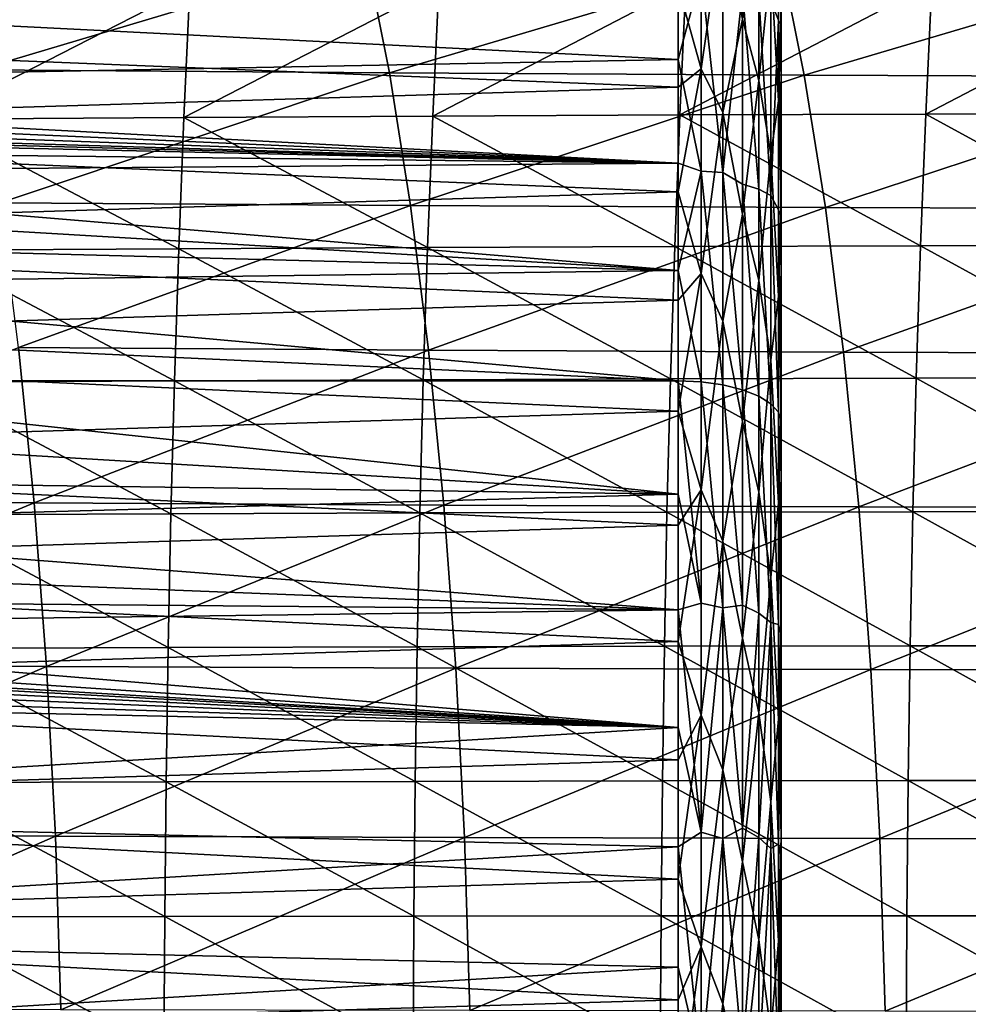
# Model space of a CAD drawing. Header units: metres. Extents: x -23 to 245, y -35 to 23.
# Tile 92 of 166: x 70 to 79, y 2 to 11. Entities that reach past the tile are written whole.
import ezdxf

# ---------------------------------------------------------------- set-up
doc = ezdxf.new("R2010")
doc.units = ezdxf.units.M
doc.layers.add('solid_509092_SW0002', color=7, linetype='CONTINUOUS')

msp = doc.modelspace()

# ---------------------------------------------------------------- linework, layer by layer
at = {"layer": 'solid_509092_SW0002'}
for points in [[(76.949997, 18.878536, 94.246315), (76.949997, 11.434353, 111.783707), (76.949997, 9.590389, 113.011787)], [(76.949997, 18.481018, 92.06678), (76.949997, 18.878536, 94.246315), (76.949997, 9.590389, 113.011787)], [(76.949997, 18.481018, 92.06678), (76.949997, 9.590389, 113.011787), (76.949997, 7.616615, 114.017303)], [(76.949997, 17.833231, 89.948471), (76.949997, 18.481018, 92.06678), (76.949997, 7.616615, 114.017303)], [(76.949997, 17.833231, 89.948471), (76.949997, 7.616615, 114.017303), (76.949997, 5.538929, 114.787056)], [(76.949997, 16.943661, 87.919197), (76.949997, 17.833231, 89.948471), (76.949997, 5.538929, 114.787056)], [(76.949997, 16.943661, 87.919197), (76.949997, 5.538929, 114.787056), (76.949997, 3.385816, 115.310402)], [(76.949997, 15.824447, 86.006828), (76.949997, 16.943661, 87.919197), (76.949997, 3.385816, 115.310402)], [(76.949997, 15.824447, 86.006828), (76.949997, 3.385816, 115.310402), (76.949997, 1.186906, 115.580177)], [(76.949997, 14.491016, 84.237663), (76.949997, 15.824447, 86.006828), (76.949997, 1.186906, 115.580177)], [(76.949997, 14.491016, 84.237663), (76.949997, 1.186906, 115.580177), (76.949997, -1.028261, 115.592812)], [(76.949997, 12.961324, 82.635429), (76.949997, 14.491016, 84.237663), (76.949997, -1.028261, 115.592812)], [(76.850868, 11.495837, 80.859146), (76.924927, 13.002549, 82.370415), (76.924927, 11.307233, 80.983376)], [(76.924927, 13.002549, 82.370415), (76.949997, 12.961324, 82.635429), (76.949997, 11.255591, 81.221313)], [(76.924927, 11.307233, 80.983376), (76.924927, 13.002549, 82.370415), (76.949997, 11.255591, 81.221313)], [(76.949997, 12.961324, 82.635429), (76.949997, -1.028261, 115.592812), (76.949997, -3.230389, 115.348137)], [(76.949997, 11.255591, 81.221313), (76.949997, 12.961324, 82.635429), (76.949997, -3.230389, 115.348137)], [(76.171425, 12.677399, 112.046356), (75.949997, 11.636037, 112.87616), (76.171425, 10.833616, 113.391777)], [(76.171425, 12.677399, 112.046356), (76.171425, 10.833616, 113.391777), (76.383072, 12.295468, 112.258423)], [(76.57296, 11.315104, 112.836266), (76.731552, 10.719501, 113.046997), (76.731552, 12.521096, 111.719864)], [(76.731552, 12.521096, 111.719864), (76.731552, 10.719501, 113.046997), (76.850868, 11.863739, 112.002289)], [(76.171425, 10.833616, 113.391777), (76.383072, 10.409694, 113.57151), (76.383072, 12.295468, 112.258423)], [(76.383072, 12.295468, 112.258423), (76.383072, 10.409694, 113.57151), (76.57296, 11.315104, 112.836266)], [(76.850868, 11.863739, 112.002289), (76.924927, 10.525169, 112.69458), (76.924927, 12.286798, 111.392792)], [(76.924927, 12.286798, 111.392792), (76.924927, 10.525169, 112.69458), (76.949997, 11.434353, 111.783707)], [(75.949997, 11.636037, 112.87616), (61.950001, 12.164442, 112.484894), (61.950001, 11.215647, 113.168793)], [(69.153587, 10.823264, 251.642349), (68.918938, 11.977119, 252.89534), (72.915123, 11.945636, 253.724884)], [(75.949997, 11.894447, 80.449898), (75.949997, 10.925457, 79.776314), (61.950001, 11.63159, 80.258774)], [(73.144577, 10.794173, 252.473282), (69.153587, 10.823264, 251.642349), (72.915123, 11.945636, 253.724884)], [(73.144577, 10.794173, 252.473282), (72.915123, 11.945636, 253.724884), (76.944542, 11.920614, 254.578445)], [(77.174408, 10.771263, 253.330719), (73.144577, 10.794173, 252.473282), (76.944542, 11.920614, 254.578445)], [(76.171425, 11.760493, 80.382362), (75.949997, 10.925457, 79.776314), (75.949997, 11.894447, 80.449898)], [(76.731552, 10.719501, 113.046997), (76.850868, 10.001647, 113.272621), (76.850868, 11.863739, 112.002289)], [(76.850868, 11.863739, 112.002289), (76.850868, 10.001647, 113.272621), (76.924927, 10.525169, 112.69458)], [(77.174408, 10.771263, 253.330719), (76.944542, 11.920614, 254.578445), (80.997803, 11.904683, 255.447189)], [(81.231636, 10.756989, 254.204803), (77.174408, 10.771263, 253.330719), (80.997803, 11.904683, 255.447189)], [(76.171425, 9.841946, 79.145889), (75.949997, 10.925457, 79.776314), (76.171425, 11.760493, 80.382362)], [(76.171425, 11.760493, 80.382362), (76.383072, 11.755599, 80.470192), (76.383072, 9.826324, 79.221901)], [(76.171425, 9.841946, 79.145889), (76.171425, 11.760493, 80.382362), (76.383072, 9.826324, 79.221901)], [(76.383072, 9.826324, 79.221901), (76.383072, 11.755599, 80.470192), (76.57296, 11.586758, 80.494667)], [(78.413651, 11.662164, 278.506805), (75.965775, 10.386219, 278.378357), (78.354462, 10.394556, 278.825348)], [(78.413651, 11.662164, 278.506805), (76.024529, 11.652432, 278.057495), (75.965775, 10.386219, 278.378357)], [(80.797043, 11.669086, 278.958282), (78.354462, 10.394556, 278.825348), (80.737297, 10.400169, 279.274536)], [(80.797043, 11.669086, 278.958282), (78.413651, 11.662164, 278.506805), (78.354462, 10.394556, 278.825348)], [(75.949997, 10.656433, 113.534225), (75.949997, 11.636037, 112.87616), (61.950001, 11.215647, 113.168793)], [(75.949997, 10.925457, 79.776314), (61.950001, 10.659742, 79.605934), (61.950001, 11.63159, 80.258774)], [(71.207878, 11.624738, 277.1586), (68.710381, 10.34547, 277.033295), (71.149147, 10.361644, 277.484039)], [(71.207878, 11.624738, 277.1586), (68.769737, 11.606792, 276.705627), (68.710381, 10.34547, 277.033295)], [(73.624374, 11.639951, 277.608673), (71.149147, 10.361644, 277.484039), (73.565811, 10.375236, 277.931824)], [(73.624374, 11.639951, 277.608673), (71.207878, 11.624738, 277.1586), (71.149147, 10.361644, 277.484039)], [(76.024529, 11.652432, 278.057495), (73.565811, 10.375236, 277.931824), (75.965775, 10.386219, 278.378357)], [(76.024529, 11.652432, 278.057495), (73.624374, 11.639951, 277.608673), (73.565811, 10.375236, 277.931824)], [(76.171425, 10.833616, 113.391777), (75.949997, 11.636037, 112.87616), (75.949997, 10.656433, 113.534225)], [(76.383072, 9.826324, 79.221901), (76.57296, 11.586758, 80.494667), (76.57296, 9.714499, 79.295456)], [(76.57296, 11.586758, 80.494667), (76.731552, 11.545886, 80.660706), (76.731552, 9.664582, 79.449211)], [(76.57296, 9.714499, 79.295456), (76.57296, 11.586758, 80.494667), (76.731552, 9.664582, 79.449211)], [(76.731552, 11.545886, 80.660706), (76.850868, 11.495837, 80.859146), (76.850868, 9.604256, 79.633156)], [(76.731552, 9.664582, 79.449211), (76.731552, 11.545886, 80.660706), (76.850868, 9.604256, 79.633156)], [(76.850868, 9.604256, 79.633156), (76.850868, 11.495837, 80.859146), (76.924927, 11.307233, 80.983376)], [(76.924927, 10.525169, 112.69458), (76.949997, 9.590389, 113.011787), (76.949997, 11.434353, 111.783707)], [(76.383072, 10.409694, 113.57151), (76.57296, 9.422966, 114.003853), (76.57296, 11.315104, 112.836266)], [(76.57296, 11.315104, 112.836266), (76.57296, 9.422966, 114.003853), (76.731552, 10.719501, 113.046997)], [(76.850868, 9.604256, 79.633156), (76.924927, 11.307233, 80.983376), (76.924927, 9.465476, 79.797661)], [(76.924927, 11.307233, 80.983376), (76.949997, 11.255591, 81.221313), (76.949997, 9.396992, 80.014709)], [(76.924927, 9.465476, 79.797661), (76.924927, 11.307233, 80.983376), (76.949997, 9.396992, 80.014709)], [(75.949997, 10.656433, 113.534225), (61.950001, 11.215647, 113.168793), (61.950001, 10.228419, 113.796387)], [(76.949997, 11.255591, 81.221313), (76.949997, -3.230389, 115.348137), (76.949997, -5.38944, 114.84935)], [(76.949997, 9.396992, 80.014709), (76.949997, 11.255591, 81.221313), (76.949997, -5.38944, 114.84935)], [(75.949997, 10.925457, 79.776314), (75.949997, 9.918516, 79.160896), (61.950001, 10.659742, 79.605934)], [(76.171425, 9.841946, 79.145889), (75.949997, 9.918516, 79.160896), (75.949997, 10.925457, 79.776314)], [(69.362457, 9.534595, 250.524353), (69.153587, 10.823264, 251.642349), (73.144577, 10.794173, 252.473282)], [(76.171425, 10.833616, 113.391777), (75.949997, 10.656433, 113.534225), (75.949997, 9.639812, 114.133507)], [(76.171425, 10.833616, 113.391777), (75.949997, 9.639812, 114.133507), (76.171425, 8.848707, 114.518654)], [(76.171425, 10.833616, 113.391777), (76.171425, 8.848707, 114.518654), (76.383072, 10.409694, 113.57151)], [(73.348671, 9.507819, 251.357056), (69.362457, 9.534595, 250.524353), (73.144577, 10.794173, 252.473282)], [(73.348671, 9.507819, 251.357056), (73.144577, 10.794173, 252.473282), (77.174408, 10.771263, 253.330719)], [(77.378876, 9.486875, 252.218353), (73.348671, 9.507819, 251.357056), (77.174408, 10.771263, 253.330719)], [(76.57296, 9.422966, 114.003853), (76.731552, 8.778859, 114.160973), (76.731552, 10.719501, 113.046997)], [(76.731552, 10.719501, 113.046997), (76.731552, 8.778859, 114.160973), (76.850868, 10.001647, 113.272621)], [(77.378876, 9.486875, 252.218353), (77.174408, 10.771263, 253.330719), (81.231636, 10.756989, 254.204803)], [(81.439743, 9.47401, 253.097382), (77.378876, 9.486875, 252.218353), (81.231636, 10.756989, 254.204803)], [(61.970795, 10.537263, 79.529373), (61.950001, 10.659742, 79.605934), (75.949997, 9.918516, 79.160896)], [(75.949997, 9.639812, 114.133507), (75.949997, 10.656433, 113.534225), (61.950001, 10.228419, 113.796387)], [(62.031307, 10.424786, 79.460136), (61.970795, 10.537263, 79.529373), (75.949997, 9.918516, 79.160896)], [(76.850868, 10.001647, 113.272621), (76.924927, 8.627203, 113.788063), (76.924927, 10.525169, 112.69458)], [(76.924927, 10.525169, 112.69458), (76.924927, 8.627203, 113.788063), (76.949997, 9.590389, 113.011787)], [(62.125961, 10.331903, 79.403725), (62.031307, 10.424786, 79.460136), (75.949997, 9.918516, 79.160896)], [(62.125961, 10.331903, 79.403725), (75.949997, 9.918516, 79.160896), (63.050697, 10.26061, 79.360886)], [(68.710381, 10.34547, 277.033295), (68.658943, 9.07421, 277.322998), (71.098488, 9.088542, 277.771881)], [(71.149147, 10.361644, 277.484039), (68.710381, 10.34547, 277.033295), (71.098488, 9.088542, 277.771881)], [(71.149147, 10.361644, 277.484039), (71.098488, 9.088542, 277.771881), (73.51548, 9.100492, 278.217712)], [(73.565811, 10.375236, 277.931824), (71.149147, 10.361644, 277.484039), (73.51548, 9.100492, 278.217712)], [(73.565811, 10.375236, 277.931824), (73.51548, 9.100492, 278.217712), (75.915413, 9.11002, 278.662231)], [(75.965775, 10.386219, 278.378357), (73.565811, 10.375236, 277.931824), (75.915413, 9.11002, 278.662231)], [(75.965775, 10.386219, 278.378357), (75.915413, 9.11002, 278.662231), (78.30378, 9.117071, 279.107178)], [(78.354462, 10.394556, 278.825348), (75.965775, 10.386219, 278.378357), (78.30378, 9.117071, 279.107178)], [(76.171425, 8.848707, 114.518654), (76.383072, 8.385444, 114.659058), (76.383072, 10.409694, 113.57151)], [(76.383072, 10.409694, 113.57151), (76.383072, 8.385444, 114.659058), (76.57296, 9.422966, 114.003853)], [(78.354462, 10.394556, 278.825348), (78.30378, 9.117071, 279.107178), (80.686096, 9.121562, 279.554321)], [(80.737297, 10.400169, 279.274536), (78.354462, 10.394556, 278.825348), (80.686096, 9.121562, 279.554321)], [(75.949997, 9.639812, 114.133507), (61.950001, 10.228419, 113.796387), (61.950001, 9.206291, 114.365265)], [(75.949997, 9.918516, 79.160896), (63.571011, 10.200617, 79.325134), (63.050697, 10.26061, 79.360886)], [(75.949997, 9.918516, 79.160896), (64.069664, 10.055222, 79.239693), (63.571011, 10.200617, 79.325134)], [(75.949997, 9.918516, 79.160896), (64.528542, 9.828093, 79.109573), (64.069664, 10.055222, 79.239693)], [(76.731552, 8.778859, 114.160973), (76.850868, 8.005297, 114.319382), (76.850868, 10.001647, 113.272621)], [(76.850868, 10.001647, 113.272621), (76.850868, 8.005297, 114.319382), (76.924927, 8.627203, 113.788063)], [(75.949997, 9.918516, 79.160896), (75.949997, 8.877112, 78.605789), (64.528542, 9.828093, 79.109573)], [(76.171425, 9.841946, 79.145889), (75.949997, 8.877112, 78.605789), (75.949997, 9.918516, 79.160896)], [(75.949997, 8.877112, 78.605789), (64.930069, 9.525932, 78.942383), (64.528542, 9.828093, 79.109573)], [(76.171425, 9.841946, 79.145889), (76.171425, 7.795156, 78.135765), (75.949997, 8.877112, 78.605789)], [(76.171425, 9.841946, 79.145889), (76.383072, 7.766312, 78.203712), (76.171425, 7.795156, 78.135765)], [(76.171425, 9.841946, 79.145889), (76.383072, 9.826324, 79.221901), (76.383072, 7.766312, 78.203712)], [(76.383072, 9.826324, 79.221901), (76.57296, 7.719773, 78.313354), (76.383072, 7.766312, 78.203712)], [(76.383072, 9.826324, 79.221901), (76.57296, 9.714499, 79.295456), (76.57296, 7.719773, 78.313354)], [(76.57296, 9.714499, 79.295456), (76.731552, 7.657877, 78.459175), (76.57296, 7.719773, 78.313354)], [(76.57296, 9.714499, 79.295456), (76.731552, 9.664582, 79.449211), (76.731552, 7.657877, 78.459175)], [(76.731552, 9.664582, 79.449211), (76.850868, 7.583734, 78.633842), (76.731552, 7.657877, 78.459175)], [(76.731552, 9.664582, 79.449211), (76.850868, 9.604256, 79.633156), (76.850868, 7.583734, 78.633842)], [(75.949997, 8.589692, 114.671951), (75.949997, 9.639812, 114.133507), (61.950001, 9.206291, 114.365265)], [(76.171425, 8.848707, 114.518654), (75.949997, 9.639812, 114.133507), (75.949997, 8.589692, 114.671951)], [(76.850868, 9.604256, 79.633156), (76.924927, 7.501069, 78.82859), (76.850868, 7.583734, 78.633842)], [(76.850868, 9.604256, 79.633156), (76.924927, 9.465476, 79.797661), (76.924927, 7.501069, 78.82859)], [(76.924927, 8.627203, 113.788063), (76.949997, 7.616615, 114.017303), (76.949997, 9.590389, 113.011787)], [(75.949997, 8.877112, 78.605789), (65.258415, 9.158817, 78.748215), (64.930069, 9.525932, 78.942383)], [(69.543404, 8.127721, 249.554688), (69.362457, 9.534595, 250.524353), (73.348671, 9.507819, 251.357056)], [(73.525436, 8.103212, 250.38942), (69.543404, 8.127721, 249.554688), (73.348671, 9.507819, 251.357056)], [(73.525436, 8.103212, 250.38942), (73.348671, 9.507819, 251.357056), (77.378876, 9.486875, 252.218353)], [(77.556023, 8.083941, 251.25444), (73.525436, 8.103212, 250.38942), (77.378876, 9.486875, 252.218353)], [(76.924927, 9.465476, 79.797661), (76.949997, 9.396992, 80.014709), (76.949997, 7.414123, 79.033417)], [(76.924927, 9.465476, 79.797661), (76.949997, 7.414123, 79.033417), (76.924927, 7.501069, 78.82859)], [(77.556023, 8.083941, 251.25444), (77.378876, 9.486875, 252.218353), (81.439743, 9.47401, 253.097382)], [(81.620148, 8.071885, 252.138), (77.556023, 8.083941, 251.25444), (81.439743, 9.47401, 253.097382)], [(76.383072, 8.385444, 114.659058), (76.57296, 7.412025, 114.952316), (76.57296, 9.422966, 114.003853)], [(76.57296, 9.422966, 114.003853), (76.57296, 7.412025, 114.952316), (76.731552, 8.778859, 114.160973)], [(76.949997, 9.396992, 80.014709), (76.949997, -7.472712, 114.10466), (76.949997, 7.414123, 79.033417)], [(76.949997, 9.396992, 80.014709), (76.949997, -5.38944, 114.84935), (76.949997, -7.472712, 114.10466)], [(75.949997, 8.589692, 114.671951), (61.950001, 9.206291, 114.365265), (61.950001, 8.153116, 114.873383)], [(75.949997, 8.877112, 78.605789), (65.501152, 8.739667, 78.538284), (65.258415, 9.158817, 78.748215)], [(71.098488, 9.088542, 277.771881), (68.658943, 9.07421, 277.322998), (71.056419, 7.805833, 278.021362)], [(71.098488, 9.088542, 277.771881), (71.056419, 7.805833, 278.021362), (73.473907, 7.816075, 278.465515)], [(73.51548, 9.100492, 278.217712), (71.098488, 9.088542, 277.771881), (73.473907, 7.816075, 278.465515)], [(73.51548, 9.100492, 278.217712), (73.473907, 7.816075, 278.465515), (75.873947, 7.824159, 278.908325)], [(75.915413, 9.11002, 278.662231), (73.51548, 9.100492, 278.217712), (75.873947, 7.824159, 278.908325)], [(75.915413, 9.11002, 278.662231), (75.873947, 7.824159, 278.908325), (78.262093, 7.830025, 279.351532)], [(78.30378, 9.117071, 279.107178), (75.915413, 9.11002, 278.662231), (78.262093, 7.830025, 279.351532)], [(78.30378, 9.117071, 279.107178), (78.262093, 7.830025, 279.351532), (80.643929, 7.833588, 279.796936)], [(80.686096, 9.121562, 279.554321), (78.30378, 9.117071, 279.107178), (80.643929, 7.833588, 279.796936)], [(68.658943, 9.07421, 277.322998), (68.615936, 7.793479, 277.574158), (71.056419, 7.805833, 278.021362)], [(75.949997, 8.877112, 78.605789), (75.949997, 7.804854, 78.112915), (65.501152, 8.739667, 78.538284)], [(76.171425, 7.795156, 78.135765), (75.949997, 7.804854, 78.112915), (75.949997, 8.877112, 78.605789)], [(76.171425, 8.848707, 114.518654), (75.949997, 8.589692, 114.671951), (75.949997, 7.509714, 115.147675)], [(76.171425, 8.848707, 114.518654), (75.949997, 7.509714, 115.147675), (76.171425, 6.74846, 115.412331)], [(76.171425, 8.848707, 114.518654), (76.171425, 6.74846, 115.412331), (76.383072, 8.385444, 114.659058)], [(75.949997, 7.804854, 78.112915), (65.64991, 8.283129, 78.323349), (65.501152, 8.739667, 78.538284)], [(76.57296, 7.412025, 114.952316), (76.731552, 6.724275, 115.047379), (76.731552, 8.778859, 114.160973)], [(76.731552, 8.778859, 114.160973), (76.731552, 6.724275, 115.047379), (76.850868, 8.005297, 114.319382)], [(76.850868, 8.005297, 114.319382), (76.924927, 6.617414, 114.659126), (76.924927, 8.627203, 113.788063)], [(76.924927, 8.627203, 113.788063), (76.924927, 6.617414, 114.659126), (76.949997, 7.616615, 114.017303)], [(75.949997, 7.509714, 115.147675), (75.949997, 8.589692, 114.671951), (61.950001, 8.153116, 114.873383)], [(76.171425, 6.74846, 115.412331), (76.383072, 6.249569, 115.50663), (76.383072, 8.385444, 114.659058)], [(76.383072, 8.385444, 114.659058), (76.383072, 6.249569, 115.50663), (76.57296, 7.412025, 114.952316)], [(75.949997, 7.804854, 78.112915), (65.699997, 7.804849, 78.11293), (65.64991, 8.283129, 78.323349)], [(75.949997, 7.509714, 115.147675), (61.950001, 8.153116, 114.873383), (61.950001, 7.071148, 115.319664)], [(69.694496, 6.621269, 248.744812), (65.80249, 6.645499, 247.953613), (69.543404, 8.127721, 249.554688)], [(69.694496, 6.621269, 248.744812), (69.543404, 8.127721, 249.554688), (73.525436, 8.103212, 250.38942)], [(73.673187, 6.59975, 249.581314), (69.694496, 6.621269, 248.744812), (73.525436, 8.103212, 250.38942)], [(73.673187, 6.59975, 249.581314), (73.525436, 8.103212, 250.38942), (77.556023, 8.083941, 251.25444)], [(77.704285, 6.582657, 250.449432), (73.673187, 6.59975, 249.581314), (77.556023, 8.083941, 251.25444)], [(77.704285, 6.582657, 250.449432), (77.556023, 8.083941, 251.25444), (81.620148, 8.071885, 252.138)], [(81.771332, 6.571647, 251.336639), (77.704285, 6.582657, 250.449432), (81.620148, 8.071885, 252.138)], [(76.731552, 6.724275, 115.047379), (76.850868, 5.901408, 115.128571), (76.850868, 8.005297, 114.319382)], [(76.850868, 8.005297, 114.319382), (76.850868, 5.901408, 115.128571), (76.924927, 6.617414, 114.659126)], [(75.949997, 6.705457, 77.683975), (65.64991, 7.321241, 77.915054), (65.699997, 7.804849, 78.11293)], [(75.949997, 7.804854, 78.112915), (75.949997, 6.705457, 77.683975), (65.699997, 7.804849, 78.11293)], [(68.615936, 7.793479, 277.574158), (68.580818, 6.504481, 277.786621), (71.022346, 6.514753, 278.232422)], [(71.056419, 7.805833, 278.021362), (68.615936, 7.793479, 277.574158), (71.022346, 6.514753, 278.232422)], [(71.056419, 7.805833, 278.021362), (71.022346, 6.514753, 278.232422), (73.440445, 6.523237, 278.675171)], [(73.473907, 7.816075, 278.465515), (71.056419, 7.805833, 278.021362), (73.440445, 6.523237, 278.675171)], [(73.473907, 7.816075, 278.465515), (73.440445, 6.523237, 278.675171), (75.840691, 6.529889, 279.116547)], [(75.873947, 7.824159, 278.908325), (73.473907, 7.816075, 278.465515), (75.840691, 6.529889, 279.116547)], [(75.873947, 7.824159, 278.908325), (75.840691, 6.529889, 279.116547), (78.228699, 6.534652, 279.558289)], [(78.262093, 7.830025, 279.351532), (75.873947, 7.824159, 278.908325), (78.228699, 6.534652, 279.558289)], [(76.171425, 5.646722, 77.36512), (75.949997, 6.705457, 77.683975), (75.949997, 7.804854, 78.112915)], [(76.171425, 7.795156, 78.135765), (76.171425, 5.646722, 77.36512), (75.949997, 7.804854, 78.112915)], [(76.383072, 5.602899, 77.429161), (76.171425, 5.646722, 77.36512), (76.171425, 7.795156, 78.135765)], [(76.383072, 7.766312, 78.203712), (76.383072, 5.602899, 77.429161), (76.171425, 7.795156, 78.135765)], [(76.57296, 5.627651, 77.560699), (76.383072, 5.602899, 77.429161), (76.383072, 7.766312, 78.203712)], [(76.57296, 7.719773, 78.313354), (76.57296, 5.627651, 77.560699), (76.383072, 7.766312, 78.203712)], [(78.262093, 7.830025, 279.351532), (78.228699, 6.534652, 279.558289), (80.610069, 6.53745, 280.002228)], [(80.643929, 7.833588, 279.796936), (78.262093, 7.830025, 279.351532), (80.610069, 6.53745, 280.002228)], [(76.731552, 5.551711, 77.7034), (76.57296, 5.627651, 77.560699), (76.57296, 7.719773, 78.313354)], [(76.731552, 7.657877, 78.459175), (76.731552, 5.551711, 77.7034), (76.57296, 7.719773, 78.313354)], [(76.850868, 5.461293, 77.874573), (76.731552, 5.551711, 77.7034), (76.731552, 7.657877, 78.459175)], [(76.850868, 7.583734, 78.633842), (76.850868, 5.461293, 77.874573), (76.731552, 7.657877, 78.459175)], [(76.924927, 5.439373, 78.088676), (76.850868, 5.461293, 77.874573), (76.850868, 7.583734, 78.633842)], [(76.924927, 7.501069, 78.82859), (76.924927, 5.439373, 78.088676), (76.850868, 7.583734, 78.633842)], [(76.924927, 6.617414, 114.659126), (76.949997, 5.538929, 114.787056), (76.949997, 7.616615, 114.017303)], [(75.949997, 6.403618, 115.559036), (75.949997, 7.509714, 115.147675), (61.950001, 7.071148, 115.319664)], [(76.171425, 6.74846, 115.412331), (75.949997, 7.509714, 115.147675), (75.949997, 6.403618, 115.559036)], [(76.924927, 7.501069, 78.82859), (76.949997, 7.414123, 79.033417), (76.949997, 5.330672, 78.288681)], [(76.924927, 7.501069, 78.82859), (76.949997, 5.330672, 78.288681), (76.924927, 5.439373, 78.088676)], [(76.383072, 6.249569, 115.50663), (76.57296, 5.307557, 115.669724), (76.57296, 7.412025, 114.952316)], [(76.57296, 7.412025, 114.952316), (76.57296, 5.307557, 115.669724), (76.731552, 6.724275, 115.047379)], [(76.949997, -9.455728, 113.123299), (76.949997, 5.330672, 78.288681), (76.949997, 7.414123, 79.033417)], [(76.949997, -7.472712, 114.10466), (76.949997, -9.455728, 113.123299), (76.949997, 7.414123, 79.033417)], [(75.949997, 6.705457, 77.683975), (65.501152, 6.849495, 77.735954), (65.64991, 7.321241, 77.915054)], [(75.949997, 6.403618, 115.559036), (61.950001, 7.071148, 115.319664), (61.950001, 5.965621, 115.70179)], [(75.949997, 6.705457, 77.683975), (65.258415, 6.407318, 77.580269), (65.501152, 6.849495, 77.735954)], [(75.949997, 6.705457, 77.683975), (75.949997, 5.582729, 77.320465), (65.258415, 6.407318, 77.580269)], [(76.171425, 6.74846, 115.412331), (75.949997, 6.403618, 115.559036), (75.949997, 5.275237, 115.90461)], [(76.171425, 6.74846, 115.412331), (75.949997, 5.275237, 115.90461), (76.171425, 4.560159, 116.061203)], [(76.171425, 5.646722, 77.36512), (75.949997, 5.582729, 77.320465), (75.949997, 6.705457, 77.683975)], [(76.171425, 6.74846, 115.412331), (76.171425, 4.560159, 116.061203), (76.383072, 6.249569, 115.50663)], [(76.57296, 5.307557, 115.669724), (76.731552, 4.582325, 115.694748), (76.731552, 6.724275, 115.047379)], [(76.731552, 6.724275, 115.047379), (76.731552, 4.582325, 115.694748), (76.850868, 5.901408, 115.128571)], [(65.929398, 5.05402, 247.31366), (65.80249, 6.645499, 247.953613), (69.694496, 6.621269, 248.744812)], [(69.814034, 5.034422, 248.104523), (65.929398, 5.05402, 247.31366), (69.694496, 6.621269, 248.744812)], [(69.814034, 5.034422, 248.104523), (69.694496, 6.621269, 248.744812), (73.673187, 6.59975, 249.581314)], [(73.790291, 5.016943, 248.942337), (69.814034, 5.034422, 248.104523), (73.673187, 6.59975, 249.581314)], [(73.790291, 5.016943, 248.942337), (73.673187, 6.59975, 249.581314), (77.704285, 6.582657, 250.449432)], [(76.850868, 5.901408, 115.128571), (76.924927, 4.521767, 115.296501), (76.924927, 6.617414, 114.659126)], [(76.924927, 6.617414, 114.659126), (76.924927, 4.521767, 115.296501), (76.949997, 5.538929, 114.787056)], [(68.580818, 6.504481, 277.786621), (68.553101, 5.208602, 277.96048), (70.995674, 5.216738, 278.405151)], [(71.022346, 6.514753, 278.232422), (68.580818, 6.504481, 277.786621), (70.995674, 5.216738, 278.405151)], [(71.022346, 6.514753, 278.232422), (70.995674, 5.216738, 278.405151), (73.414413, 5.223447, 278.846741)], [(73.440445, 6.523237, 278.675171), (71.022346, 6.514753, 278.232422), (73.414413, 5.223447, 278.846741)], [(73.440445, 6.523237, 278.675171), (73.414413, 5.223447, 278.846741), (75.814934, 5.22869, 279.286957)], [(75.840691, 6.529889, 279.116547), (73.440445, 6.523237, 278.675171), (75.814934, 5.22869, 279.286957)], [(77.822021, 5.002912, 249.812714), (73.790291, 5.016943, 248.942337), (77.704285, 6.582657, 250.449432)], [(75.840691, 6.529889, 279.116547), (75.814934, 5.22869, 279.286957), (78.202858, 5.23242, 279.727539)], [(78.228699, 6.534652, 279.558289), (75.840691, 6.529889, 279.116547), (78.202858, 5.23242, 279.727539)], [(77.822021, 5.002912, 249.812714), (77.704285, 6.582657, 250.449432), (81.771332, 6.571647, 251.336639)], [(81.891594, 4.993614, 250.702515), (77.822021, 5.002912, 249.812714), (81.771332, 6.571647, 251.336639)], [(78.228699, 6.534652, 279.558289), (78.202858, 5.23242, 279.727539), (80.583824, 5.234573, 280.170288)], [(80.610069, 6.53745, 280.002228), (78.228699, 6.534652, 279.558289), (80.583824, 5.234573, 280.170288)], [(75.949997, 5.275237, 115.90461), (75.949997, 6.403618, 115.559036), (61.950001, 5.965621, 115.70179)], [(75.949997, 5.582729, 77.320465), (64.930069, 6.012625, 77.451073), (65.258415, 6.407318, 77.580269)], [(76.171425, 4.560159, 116.061203), (76.383072, 4.030403, 116.102997), (76.383072, 6.249569, 115.50663)], [(76.383072, 6.249569, 115.50663), (76.383072, 4.030403, 116.102997), (76.57296, 5.307557, 115.669724)], [(75.949997, 5.275237, 115.90461), (61.950001, 5.965621, 115.70179), (61.950001, 4.840185, 116.018715)], [(75.949997, 5.582729, 77.320465), (64.528542, 5.682462, 77.349854), (64.930069, 6.012625, 77.451073)], [(76.731552, 4.582325, 115.694748), (76.850868, 3.718139, 115.689346), (76.850868, 5.901408, 115.128571)], [(76.850868, 5.901408, 115.128571), (76.850868, 3.718139, 115.689346), (76.924927, 4.521767, 115.296501)], [(75.949997, 5.582729, 77.320465), (64.069664, 5.43108, 77.276863), (64.528542, 5.682462, 77.349854)], [(76.171425, 5.646722, 77.36512), (76.171425, 3.424549, 76.843964), (75.949997, 5.582729, 77.320465)], [(76.383072, 5.602899, 77.429161), (76.171425, 3.424549, 76.843964), (76.171425, 5.646722, 77.36512)], [(75.949997, 5.582729, 77.320465), (75.949997, 4.440558, 77.023636), (64.069664, 5.43108, 77.276863)], [(76.171425, 3.424549, 76.843964), (75.949997, 4.440558, 77.023636), (75.949997, 5.582729, 77.320465)], [(76.383072, 5.602899, 77.429161), (76.383072, 3.364774, 76.908493), (76.171425, 3.424549, 76.843964)], [(76.57296, 5.627651, 77.560699), (76.57296, 3.464428, 77.046944), (76.383072, 5.602899, 77.429161)], [(76.57296, 3.464428, 77.046944), (76.383072, 3.364774, 76.908493), (76.383072, 5.602899, 77.429161)], [(76.731552, 5.551711, 77.7034), (76.57296, 3.464428, 77.046944), (76.57296, 5.627651, 77.560699)], [(76.731552, 5.551711, 77.7034), (76.731552, 3.373346, 77.191681), (76.57296, 3.464428, 77.046944)], [(76.850868, 5.461293, 77.874573), (76.731552, 3.373346, 77.191681), (76.731552, 5.551711, 77.7034)], [(76.850868, 5.461293, 77.874573), (76.850868, 3.265361, 77.365524), (76.731552, 3.373346, 77.191681)], [(76.924927, 3.307033, 77.587494), (76.850868, 3.265361, 77.365524), (76.850868, 5.461293, 77.874573)], [(76.924927, 5.439373, 78.088676), (76.924927, 3.307033, 77.587494), (76.850868, 5.461293, 77.874573)], [(76.924927, 4.521767, 115.296501), (76.949997, 3.385816, 115.310402), (76.949997, 5.538929, 114.787056)], [(75.949997, 4.440558, 77.023636), (63.571011, 5.268619, 77.231628), (64.069664, 5.43108, 77.276863)], [(76.924927, 5.439373, 78.088676), (76.949997, 5.330672, 78.288681), (76.924927, 3.307033, 77.587494)], [(75.949997, 4.128479, 116.183197), (75.949997, 5.275237, 115.90461), (61.950001, 4.840185, 116.018715)], [(75.949997, 4.440558, 77.023636), (63.050697, 5.201228, 77.21331), (63.571011, 5.268619, 77.231628)], [(76.171425, 4.560159, 116.061203), (75.949997, 5.275237, 115.90461), (75.949997, 4.128479, 116.183197)], [(76.383072, 4.030403, 116.102997), (76.57296, 3.136012, 116.147064), (76.57296, 5.307557, 115.669724)], [(76.57296, 5.307557, 115.669724), (76.57296, 3.136012, 116.147064), (76.731552, 4.582325, 115.694748)], [(76.924927, 3.307033, 77.587494), (76.949997, 5.330672, 78.288681), (76.949997, 3.171632, 77.789917)], [(76.949997, -11.314308, 111.916679), (76.949997, 3.171632, 77.789917), (76.949997, 5.330672, 78.288681)], [(76.949997, -9.455728, 113.123299), (76.949997, -11.314308, 111.916679), (76.949997, 5.330672, 78.288681)], [(75.949997, 4.440558, 77.023636), (62.125961, 5.120887, 77.19178), (62.246887, 5.195088, 77.211655)], [(75.949997, 4.440558, 77.023636), (62.246887, 5.195088, 77.211655), (63.050697, 5.201228, 77.21331)], [(68.553101, 5.208602, 277.96048), (68.532326, 3.907228, 278.095856), (70.975861, 3.913226, 278.539673)], [(70.995674, 5.216738, 278.405151), (68.553101, 5.208602, 277.96048), (70.975861, 3.913226, 278.539673)], [(70.995674, 5.216738, 278.405151), (70.975861, 3.913226, 278.539673), (73.395218, 3.918172, 278.980377)], [(73.414413, 5.223447, 278.846741), (70.995674, 5.216738, 278.405151), (73.395218, 3.918172, 278.980377)], [(73.414413, 5.223447, 278.846741), (73.395218, 3.918172, 278.980377), (75.796028, 3.922038, 279.419678)], [(75.814934, 5.22869, 279.286957), (73.414413, 5.223447, 278.846741), (75.796028, 3.922038, 279.419678)], [(75.814934, 5.22869, 279.286957), (75.796028, 3.922038, 279.419678), (78.183914, 3.924789, 279.859375)], [(78.202858, 5.23242, 279.727539), (75.814934, 5.22869, 279.286957), (78.183914, 3.924789, 279.859375)], [(78.202858, 5.23242, 279.727539), (78.183914, 3.924789, 279.859375), (80.564545, 3.926374, 280.301208)], [(80.583824, 5.234573, 280.170288), (78.202858, 5.23242, 279.727539), (80.564545, 3.926374, 280.301208)], [(75.949997, 4.440558, 77.023636), (62.031307, 5.015787, 77.164154), (62.125961, 5.120887, 77.19178)], [(75.949997, 4.440558, 77.023636), (61.970795, 4.887849, 77.13134), (62.031307, 5.015787, 77.164154)], [(66.021072, 3.400863, 246.851181), (65.929398, 5.05402, 247.31366), (69.814034, 5.034422, 248.104523)], [(69.900482, 3.386903, 247.641846), (66.021072, 3.400863, 246.851181), (69.814034, 5.034422, 248.104523)], [(69.900482, 3.386903, 247.641846), (69.814034, 5.034422, 248.104523), (73.790291, 5.016943, 248.942337)], [(73.875153, 3.374399, 248.480621), (69.900482, 3.386903, 247.641846), (73.790291, 5.016943, 248.942337)], [(73.875153, 3.374399, 248.480621), (73.790291, 5.016943, 248.942337), (77.822021, 5.002912, 249.812714)], [(77.907516, 3.364255, 249.3526), (73.875153, 3.374399, 248.480621), (77.822021, 5.002912, 249.812714)], [(77.907516, 3.364255, 249.3526), (77.822021, 5.002912, 249.812714), (81.891594, 4.993614, 250.702515)], [(81.979057, 3.357349, 250.244171), (77.907516, 3.364255, 249.3526), (81.891594, 4.993614, 250.702515)], [(75.949997, 4.440558, 77.023636), (61.950001, 4.747693, 77.09642), (61.970795, 4.887849, 77.13134)], [(75.949997, 4.128479, 116.183197), (61.950001, 4.840185, 116.018715), (61.950001, 3.697364, 116.269653)], [(75.949997, 4.440558, 77.023636), (61.950001, 3.602991, 76.85083), (61.950001, 4.747693, 77.09642)], [(76.171425, 4.560159, 116.061203), (75.949997, 4.128479, 116.183197), (75.949997, 2.967317, 116.393837)], [(76.171425, 4.560159, 116.061203), (75.949997, 2.967317, 116.393837), (76.171425, 2.312234, 116.456848)], [(76.171425, 4.560159, 116.061203), (76.171425, 2.312234, 116.456848), (76.383072, 4.030403, 116.102997)], [(76.57296, 3.136012, 116.147064), (76.731552, 2.380718, 116.094711), (76.731552, 4.582325, 115.694748)], [(76.731552, 4.582325, 115.694748), (76.731552, 2.380718, 116.094711), (76.850868, 3.718139, 115.689346)], [(76.850868, 3.718139, 115.689346), (76.924927, 2.36733, 115.691963), (76.924927, 4.521767, 115.296501)], [(76.924927, 4.521767, 115.296501), (76.924927, 2.36733, 115.691963), (76.949997, 3.385816, 115.310402)], [(75.949997, 4.440558, 77.023636), (75.949997, 3.282903, 76.794518), (61.950001, 3.602991, 76.85083)], [(76.171425, 3.424549, 76.843964), (75.949997, 3.282903, 76.794518), (75.949997, 4.440558, 77.023636)], [(75.949997, 2.967317, 116.393837), (75.949997, 4.128479, 116.183197), (61.950001, 3.697364, 116.269653)], [(76.171425, 2.312234, 116.456848), (76.383072, 1.757384, 116.440231), (76.383072, 4.030403, 116.102997)], [(76.383072, 4.030403, 116.102997), (76.383072, 1.757384, 116.440231), (76.57296, 3.136012, 116.147064)], [(75.796028, 3.922038, 279.419678), (73.395218, 3.918172, 278.980377), (75.783272, 2.611322, 279.514771)], [(75.796028, 3.922038, 279.419678), (75.783272, 2.611322, 279.514771), (78.171158, 2.613131, 279.953827)], [(78.183914, 3.924789, 279.859375), (75.796028, 3.922038, 279.419678), (78.171158, 2.613131, 279.953827)], [(78.183914, 3.924789, 279.859375), (78.171158, 2.613131, 279.953827), (80.551544, 2.61419, 280.394989)], [(80.564545, 3.926374, 280.301208), (78.183914, 3.924789, 279.859375), (80.551544, 2.61419, 280.394989)], [(68.532326, 3.907228, 278.095856), (68.518021, 2.601668, 278.192749), (70.962334, 2.605571, 278.635956)], [(70.975861, 3.913226, 278.539673), (68.532326, 3.907228, 278.095856), (70.962334, 2.605571, 278.635956)], [(70.975861, 3.913226, 278.539673), (70.962334, 2.605571, 278.635956), (73.382202, 2.608794, 279.07608)], [(73.395218, 3.918172, 278.980377), (70.975861, 3.913226, 278.539673), (73.382202, 2.608794, 279.07608)], [(73.395218, 3.918172, 278.980377), (73.382202, 2.608794, 279.07608), (75.783272, 2.611322, 279.514771)], [(75.949997, 2.967317, 116.393837), (61.950001, 3.697364, 116.269653), (61.950001, 2.542154, 116.453407)], [(76.731552, 2.380718, 116.094711), (76.850868, 1.484713, 115.994209), (76.850868, 3.718139, 115.689346)], [(76.850868, 3.718139, 115.689346), (76.850868, 1.484713, 115.994209), (76.924927, 2.36733, 115.691963)], [(75.949997, 3.282903, 76.794518), (61.950001, 2.448097, 76.672691), (61.950001, 3.602991, 76.85083)], [(76.57296, 3.464428, 77.046944), (76.57296, 1.257294, 76.778564), (76.383072, 3.364774, 76.908493)], [(76.731552, 3.373346, 77.191681), (76.57296, 1.257294, 76.778564), (76.57296, 3.464428, 77.046944)], [(66.076431, 1.70641, 246.572296), (66.021072, 3.400863, 246.851181), (69.900482, 3.386903, 247.641846)], [(69.952805, 1.698981, 247.363007), (66.076431, 1.70641, 246.572296), (69.900482, 3.386903, 247.641846)], [(69.952805, 1.698981, 247.363007), (69.900482, 3.386903, 247.641846), (73.875153, 3.374399, 248.480621)], [(73.926643, 1.692304, 248.202545), (69.952805, 1.698981, 247.363007), (73.875153, 3.374399, 248.480621)], [(73.926643, 1.692304, 248.202545), (73.875153, 3.374399, 248.480621), (77.907516, 3.364255, 249.3526)], [(77.959488, 1.686839, 249.075714), (73.926643, 1.692304, 248.202545), (77.907516, 3.364255, 249.3526)], [(76.171425, 3.424549, 76.843964), (76.171425, 1.157506, 76.579063), (75.949997, 3.282903, 76.794518)], [(76.383072, 3.364774, 76.908493), (76.171425, 1.157506, 76.579063), (76.171425, 3.424549, 76.843964)], [(76.383072, 3.364774, 76.908493), (76.383072, 1.081625, 76.648636), (76.171425, 1.157506, 76.579063)], [(76.57296, 1.257294, 76.778564), (76.383072, 1.081625, 76.648636), (76.383072, 3.364774, 76.908493)], [(76.731552, 3.373346, 77.191681), (76.731552, 1.150964, 76.930634), (76.57296, 1.257294, 76.778564)], [(76.850868, 3.265361, 77.365524), (76.731552, 1.150964, 76.930634), (76.731552, 3.373346, 77.191681)], [(76.924927, 2.36733, 115.691963), (76.949997, 1.186906, 115.580177), (76.949997, 3.385816, 115.310402)], [(77.959488, 1.686839, 249.075714), (77.907516, 3.364255, 249.3526), (81.979057, 3.357349, 250.244171)], [(82.03228, 1.683026, 249.968582), (77.959488, 1.686839, 249.075714), (81.979057, 3.357349, 250.244171)], [(75.949997, 3.282903, 76.794518), (75.949997, 2.113773, 76.633904), (61.950001, 2.448097, 76.672691)], [(76.171425, 1.157506, 76.579063), (75.949997, 2.113773, 76.633904), (75.949997, 3.282903, 76.794518)], [(76.850868, 3.265361, 77.365524), (76.850868, 1.025331, 77.113518), (76.731552, 1.150964, 76.930634)], [(76.924927, 3.307033, 77.587494), (76.924927, 1.131595, 77.331512), (76.850868, 3.265361, 77.365524)], [(76.924927, 1.131595, 77.331512), (76.850868, 1.025331, 77.113518), (76.850868, 3.265361, 77.365524)], [(76.924927, 3.307033, 77.587494), (76.949997, 3.171632, 77.789917), (76.924927, 1.131595, 77.331512)], [(76.924927, 1.131595, 77.331512), (76.949997, 3.171632, 77.789917), (76.949997, 0.969513, 77.545258)], [(76.949997, -13.020021, 110.502563), (76.949997, 0.969513, 77.545258), (76.949997, 3.171632, 77.789917)], [(76.949997, -11.314308, 111.916679), (76.949997, -13.020021, 110.502563), (76.949997, 3.171632, 77.789917)], [(76.383072, 1.757384, 116.440231), (76.57296, 0.924684, 116.378334), (76.57296, 3.136012, 116.147064)], [(76.57296, 3.136012, 116.147064), (76.57296, 0.924684, 116.378334), (76.731552, 2.380718, 116.094711)], [(75.949997, 1.795774, 116.535797), (75.949997, 2.967317, 116.393837), (61.950001, 2.542154, 116.453407)], [(76.171425, 2.312234, 116.456848), (75.949997, 2.967317, 116.393837), (75.949997, 1.795774, 116.535797)], [(68.518021, 2.601668, 278.192749), (68.509529, 1.293165, 278.251099), (70.95433, 1.295048, 278.694)], [(70.962334, 2.605571, 278.635956), (68.518021, 2.601668, 278.192749), (70.95433, 1.295048, 278.694)], [(70.962334, 2.605571, 278.635956), (70.95433, 1.295048, 278.694), (73.374542, 1.29661, 279.133759)], [(73.382202, 2.608794, 279.07608), (70.962334, 2.605571, 278.635956), (73.374542, 1.29661, 279.133759)], [(73.382202, 2.608794, 279.07608), (73.374542, 1.29661, 279.133759), (75.77578, 1.297842, 279.572113)], [(75.783272, 2.611322, 279.514771), (73.382202, 2.608794, 279.07608), (75.77578, 1.297842, 279.572113)], [(75.783272, 2.611322, 279.514771), (75.77578, 1.297842, 279.572113), (78.163689, 1.298735, 280.010773)], [(78.171158, 2.613131, 279.953827), (75.783272, 2.611322, 279.514771), (78.163689, 1.298735, 280.010773)], [(78.171158, 2.613131, 279.953827), (78.163689, 1.298735, 280.010773), (80.543922, 1.299274, 280.451538)], [(80.551544, 2.61419, 280.394989), (78.171158, 2.613131, 279.953827), (80.543922, 1.299274, 280.451538)], [(75.949997, 1.795774, 116.535797), (61.950001, 2.542154, 116.453407), (61.950001, 1.378111, 116.56958)], [(75.949997, 2.113773, 76.633904), (61.950001, 1.283472, 76.562065), (61.950001, 2.448097, 76.672691)], [(76.171425, 2.312234, 116.456848), (75.949997, 1.795774, 116.535797), (75.949997, 0.617908, 116.608589)], [(76.171425, 2.312234, 116.456848), (75.949997, 0.617908, 116.608589), (76.171425, 0.033889, 116.594116)], [(76.171425, 2.312234, 116.456848), (76.171425, 0.033889, 116.594116), (76.383072, 1.757384, 116.440231)], [(76.57296, 0.924684, 116.378334), (76.731552, 0.147936, 116.242081), (76.731552, 2.380718, 116.094711)], [(76.731552, 2.380718, 116.094711), (76.731552, 0.147936, 116.242081), (76.850868, 1.484713, 115.994209)], [(76.850868, 1.484713, 115.994209), (76.924927, 0.181934, 115.840401), (76.924927, 2.36733, 115.691963)], [(76.924927, 2.36733, 115.691963), (76.924927, 0.181934, 115.840401), (76.949997, 1.186906, 115.580177)], [(75.949997, 2.113773, 76.633904), (75.949997, 0.937219, 76.542351), (61.950001, 1.283472, 76.562065)], [(76.171425, 1.157506, 76.579063), (75.949997, 0.937219, 76.542351), (75.949997, 2.113773, 76.633904)], [(75.949997, 0.617908, 116.608589), (75.949997, 1.795774, 116.535797), (61.950001, 1.378111, 116.56958)], [(76.171425, 0.033889, 116.594116), (76.383072, -0.539336, 116.513878), (76.383072, 1.757384, 116.440231)], [(76.383072, 1.757384, 116.440231), (76.383072, -0.539336, 116.513878), (76.57296, 0.924684, 116.378334)]]:
    msp.add_3dface(points, dxfattribs=at)

doc.saveas('drawing.dxf')
